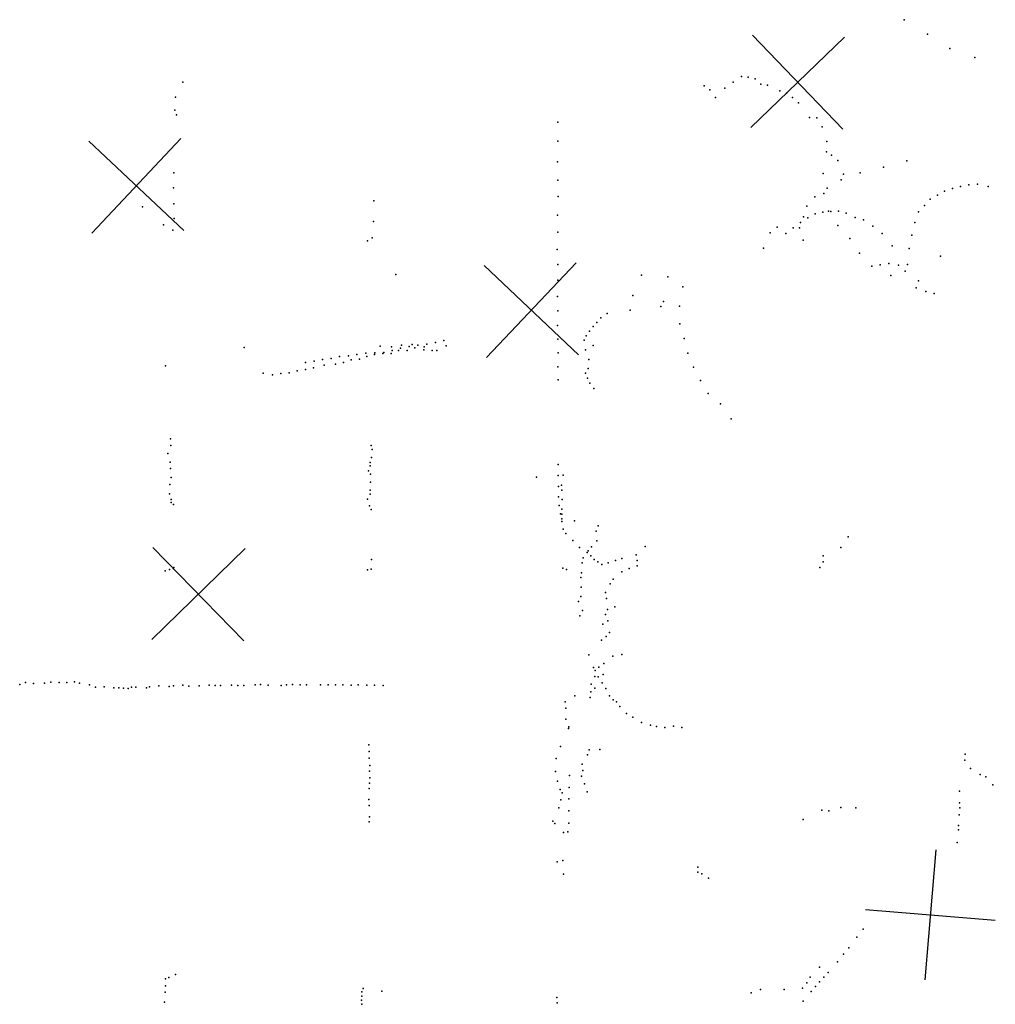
# Model space of a CAD drawing. Header units: millimetres. Extents: x -42542 to 45243, y -38526 to 67765.
# Tile 21 of 71: x -8425 to -5428, y 4294 to 7319. Entities that reach past the tile are written whole.
import ezdxf

# ---------------------------------------------------------------- set-up
doc = ezdxf.new("R2010")
doc.units = ezdxf.units.MM
doc.layers.add('P', color=9, linetype='Continuous')
doc.layers.add('PANOS', color=10, linetype='Continuous')

msp = doc.modelspace()

# ---------------------------------------------------------------- linework, layer by layer
at = {"layer": 'P'}
for p in [(-5708, 7319), (-5637, 7275), (-5568, 7230), (-5491, 7203), (-6208, 7144), (-6187, 7142), (-7924, 7127), (-6323, 7116), (-6259, 7109), (-6234, 7127), (-6166, 7137), (-6149, 7121), (-6128, 7118), (-7946, 7081), (-6305, 7104), (-6288, 7080), (-6090, 7100), (-6070, 7093), (-6051, 7080), (-6033, 7064), (-7948, 7041), (-7943, 7027), (-5999, 7018), (-6772, 7004), (-5977, 7017), (-5960, 6990), (-6772, 6946), (-5946, 6945), (-5947, 6913), (-5931, 6903), (-6773, 6882), (-5912, 6886), (-5700, 6885), (-7952, 6848), (-5957, 6846), (-5895, 6844), (-5843, 6848), (-5772, 6866), (-6772, 6826), (-5902, 6827), (-5535, 6807), (-5510, 6812), (-5483, 6814), (-5450, 6807), (-7953, 6802), (-6771, 6776), (-5955, 6785), (-5945, 6801), (-5606, 6780), (-5584, 6792), (-5560, 6800), (-7952, 6753), (-7337, 6762), (-6007, 6746), (-5983, 6775), (-5646, 6748), (-5628, 6768), (-8048, 6744), (-6773, 6718), (-5982, 6723), (-5958, 6728), (-5941, 6731), (-5934, 6730), (-5910, 6731), (-5886, 6725), (-5664, 6729), (-7983, 6689), (-7951, 6708), (-7338, 6699), (-6027, 6696), (-6017, 6713), (-6004, 6710), (-5912, 6687), (-5859, 6711), (-5833, 6704), (-5675, 6696), (-7955, 6672), (-6772, 6666), (-6120, 6664), (-6098, 6682), (-6072, 6662), (-6049, 6680), (-6030, 6680), (-5805, 6685), (-5776, 6662), (-5685, 6657), (-7357, 6640), (-7342, 6649), (-6019, 6642), (-5875, 6647), (-6774, 6613), (-6140, 6617), (-5845, 6602), (-5745, 6624), (-5693, 6616), (-6772, 6567), (-5782, 6566), (-5755, 6570), (-5726, 6565), (-5698, 6567), (-5597, 6593), (-7270, 6536), (-6515, 6534), (-5808, 6562), (-5705, 6546), (-6772, 6519), (-6434, 6529), (-5749, 6533), (-5664, 6517), (-6388, 6498), (-5671, 6495), (-5642, 6484), (-5616, 6478), (-6773, 6469), (-6542, 6472), (-6447, 6453), (-6772, 6425), (-6621, 6416), (-6550, 6427), (-6456, 6438), (-6398, 6439), (-6652, 6389), (-6640, 6403), (-6397, 6385), (-6773, 6379), (-6675, 6362), (-6664, 6376), (-7148, 6327), (-7122, 6333), (-6772, 6337), (-6691, 6334), (-6685, 6348), (-6384, 6340), (-7736, 6312), (-7362, 6294), (-7334, 6296), (-7318, 6316), (-7310, 6293), (-7307, 6297), (-7284, 6293), (-7283, 6314), (-7281, 6303), (-7261, 6303), (-7255, 6310), (-7252, 6319), (-7235, 6303), (-7229, 6315), (-7219, 6321), (-7211, 6311), (-7202, 6319), (-7184, 6305), (-7183, 6314), (-7174, 6322), (-7158, 6303), (-7144, 6303), (-7115, 6317), (-6771, 6296), (-6687, 6305), (-6664, 6318), (-6373, 6294), (-7547, 6266), (-7521, 6270), (-7495, 6275), (-7468, 6278), (-7443, 6284), (-7430, 6266), (-7415, 6286), (-7407, 6274), (-7389, 6290), (-7381, 6276), (-7359, 6284), (-7335, 6290), (-6677, 6275), (-7977, 6256), (-7677, 6233), (-7623, 6232), (-7597, 6234), (-7573, 6240), (-7547, 6244), (-7523, 6249), (-7490, 6258), (-7455, 6261), (-6772, 6253), (-6687, 6233), (-6679, 6247), (-6355, 6251), (-7648, 6228), (-6771, 6213), (-6681, 6218), (-6674, 6202), (-6334, 6210), (-6661, 6186), (-6310, 6171), (-6272, 6139), (-6240, 6093), (-7962, 6031), (-7961, 6011), (-7345, 6011), (-7342, 5999), (-7970, 5986), (-7963, 5960), (-7344, 5974), (-7962, 5940), (-7354, 5933), (-7349, 5959), (-7348, 5948), (-6771, 5952), (-7960, 5912), (-7347, 5923), (-6838, 5914), (-6771, 5919), (-6756, 5920), (-7964, 5891), (-7348, 5874), (-7347, 5898), (-6770, 5885), (-6761, 5889), (-6760, 5874), (-7965, 5862), (-7960, 5845), (-7357, 5846), (-7349, 5861), (-6770, 5853), (-6759, 5845), (-7960, 5836), (-7953, 5830), (-7351, 5825), (-7345, 5814), (-6768, 5826), (-6760, 5815), (-6764, 5801), (-6760, 5800), (-6760, 5786), (-6721, 5779), (-6760, 5777), (-6756, 5754), (-6654, 5748), (-6648, 5764), (-6747, 5740), (-6726, 5719), (-6652, 5718), (-5880, 5730), (-6706, 5697), (-6679, 5687), (-6669, 5699), (-6504, 5700), (-5903, 5697), (-7344, 5661), (-6694, 5666), (-6682, 5682), (-6671, 5672), (-6660, 5661), (-6595, 5658), (-6575, 5664), (-6531, 5675), (-6528, 5658), (-5957, 5672), (-7965, 5630), (-7952, 5636), (-7357, 5629), (-7345, 5631), (-6757, 5634), (-6745, 5630), (-6697, 5650), (-6649, 5653), (-6637, 5645), (-6617, 5650), (-6553, 5633), (-6528, 5641), (-5967, 5636), (-5957, 5653), (-7978, 5626), (-6701, 5605), (-6699, 5620), (-6602, 5600), (-6575, 5623), (-6700, 5576), (-6611, 5586), (-6701, 5547), (-6626, 5559), (-6623, 5541), (-6709, 5532), (-6620, 5507), (-6597, 5515), (-6704, 5488), (-6696, 5504), (-6626, 5492), (-6634, 5462), (-6618, 5472), (-6624, 5424), (-6613, 5436), (-6638, 5413), (-6677, 5368), (-6603, 5364), (-6575, 5369), (-6662, 5329), (-6646, 5330), (-6631, 5341), (-6658, 5301), (-6657, 5320), (-6648, 5300), (-6633, 5307), (-8425, 5277), (-8407, 5283), (-8383, 5280), (-8349, 5281), (-8329, 5284), (-8304, 5283), (-8280, 5283), (-8257, 5285), (-8241, 5281), (-8211, 5275), (-8192, 5268), (-8166, 5269), (-8136, 5266), (-8121, 5266), (-8106, 5265), (-8092, 5264), (-8082, 5268), (-8068, 5268), (-8036, 5266), (-8026, 5269), (-7998, 5272), (-7966, 5270), (-7953, 5272), (-7924, 5274), (-7905, 5271), (-7874, 5272), (-7843, 5274), (-7825, 5273), (-7808, 5273), (-7774, 5274), (-7755, 5273), (-7737, 5273), (-7702, 5275), (-7685, 5277), (-7662, 5274), (-7622, 5273), (-7605, 5276), (-7587, 5277), (-7563, 5275), (-7544, 5276), (-7501, 5276), (-7477, 5275), (-7455, 5275), (-7432, 5275), (-7407, 5274), (-7385, 5275), (-7359, 5274), (-7335, 5274), (-7309, 5273), (-6670, 5278), (-6658, 5265), (-6636, 5282), (-6625, 5264), (-6720, 5242), (-6673, 5237), (-6671, 5254), (-6613, 5242), (-6750, 5223), (-6747, 5204), (-6602, 5229), (-6592, 5223), (-6582, 5209), (-6561, 5187), (-6542, 5176), (-6748, 5170), (-6738, 5146), (-6515, 5160), (-6487, 5152), (-6469, 5147), (-6443, 5144), (-6417, 5149), (-6391, 5144), (-6739, 5141), (-7353, 5091), (-6764, 5086), (-7352, 5071), (-6681, 5060), (-6676, 5076), (-6643, 5077), (-5521, 5063), (-7352, 5050), (-7350, 5028), (-6777, 5049), (-6697, 5032), (-5522, 5044), (-7351, 5010), (-6779, 5009), (-6736, 4997), (-6699, 4995), (-6695, 5012), (-5505, 5018), (-5475, 5000), (-5457, 4993), (-7351, 4973), (-7350, 4990), (-6773, 4980), (-6690, 4971), (-5436, 4968), (-7352, 4957), (-6765, 4954), (-6759, 4944), (-6737, 4960), (-6682, 4947), (-5538, 4949), (-7353, 4923), (-7352, 4905), (-6763, 4922), (-6738, 4925), (-5538, 4913), (-6769, 4898), (-6738, 4888), (-5961, 4890), (-5940, 4888), (-5903, 4899), (-5857, 4898), (-5539, 4876), (-5537, 4898), (-7352, 4855), (-7351, 4870), (-6787, 4857), (-6781, 4849), (-6738, 4851), (-6018, 4862), (-5541, 4843), (-6755, 4822), (-6741, 4824), (-5541, 4830), (-5545, 4791), (-6774, 4732), (-6757, 4736), (-6755, 4694), (-6342, 4715), (-6342, 4700), (-6330, 4695), (-6309, 4682), (-5834, 4525), (-5854, 4500), (-5895, 4448), (-5878, 4468), (-5913, 4424), (-5968, 4408), (-5942, 4392), (-7977, 4372), (-7967, 4376), (-7946, 4386), (-6007, 4360), (-5997, 4377), (-5968, 4363), (-5955, 4377), (-7978, 4331), (-7977, 4351), (-7374, 4332), (-7370, 4343), (-7313, 4334), (-6178, 4329), (-6150, 4339), (-6077, 4340), (-6021, 4344), (-5994, 4333), (-5981, 4349), (-7980, 4301), (-7375, 4307), (-7374, 4319), (-6775, 4315), (-6774, 4299), (-6018, 4304), (-7374, 4294)]:
    msp.add_point(p, dxfattribs=at)
at = {"layer": 'PANOS'}
for points in [[(-6179.7, 6988.2), (-5891.4, 7265.5)], [(-6174.2, 7271), (-5896.9, 6982.7)], [(-8213, 6945.4), (-7921.2, 6671.8)], [(-7930.3, 6954.5), (-8203.9, 6662.7)], [(-6998.6, 6564.3), (-6708.2, 6289.2)], [(-6715.9, 6572), (-6990.9, 6281.6)], [(-8019, 5414.4), (-7732.9, 5694)], [(-8015.7, 5697.2), (-7736.2, 5411.1)], [(-5610.9, 4768.1), (-5644.4, 4369.5)], [(-5826.9, 4585.5), (-5428.3, 4552)]]:
    msp.add_lwpolyline(points, dxfattribs=at)

doc.saveas('drawing.dxf')
